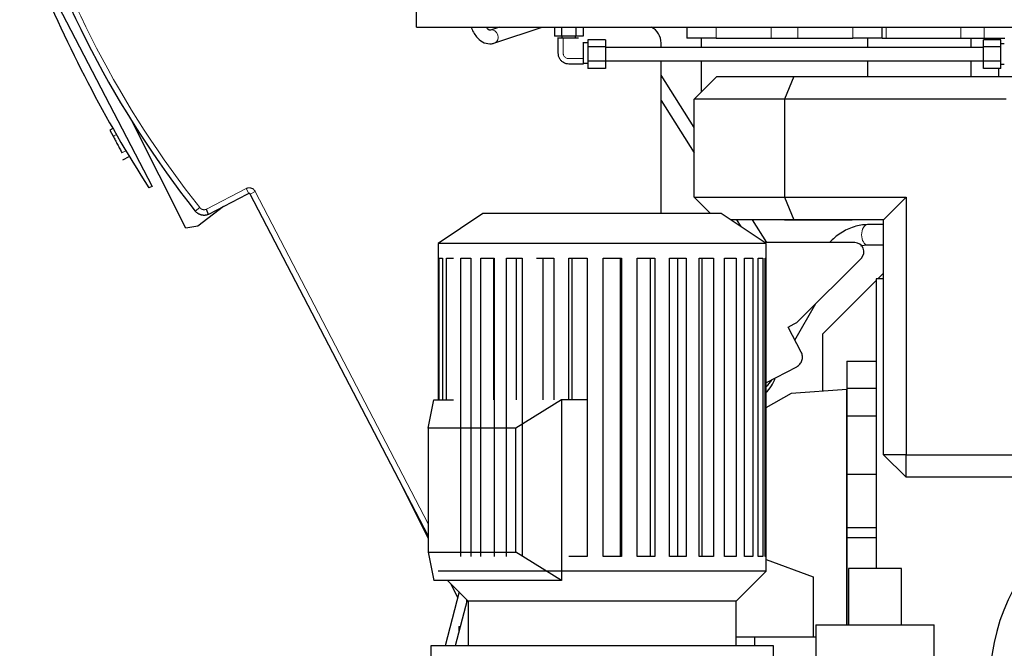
# Model space of a CAD drawing. Header units: inches. Extents: x 0 to 23760, y -13 to 16800.
# Tile 186 of 256: x 10269 to 11141, y 12413 to 12969. Entities that reach past the tile are written whole.
import ezdxf

# ---------------------------------------------------------------- set-up
doc = ezdxf.new("R2010")
doc.units = ezdxf.units.IN
doc.layers.add('1', color=7, linetype='Continuous', true_color=0xffffff)
doc.layers.add('254', color=7, linetype='Continuous', true_color=0xffffff)

msp = doc.modelspace()

# ---------------------------------------------------------------- linework, layer by layer
at = {"layer": '1', "color": 2, "linetype": 'Continuous', "lineweight": 25}
for p, q in [((10286.655, 13013.059), (10386.319, 12821.605)), ((10620.49, 12962.802), (10620.49, 12977.308)), ((10620.49, 12962.802), (12690.49, 12962.802)), ((10694.288, 12962.802), (10686.118, 12960.06)), ((10689.936, 12948.683), (10731.999, 12962.802)), ((10742.788, 12962.802), (10742.788, 12954.802)), ((10749.139, 12962.802), (10749.139, 12954.802)), ((10761.841, 12962.802), (10761.841, 12954.802)), ((10768.192, 12962.802), (10768.192, 12954.802)), ((10860.212, 12962.802), (10860.212, 12952.802)), ((11033.211, 12952.802), (11033.211, 12962.802)), ((10749.139, 12954.802), (10742.788, 12954.802)), ((10761.841, 12954.802), (10749.139, 12954.802)), ((10749.49, 12954.802), (10749.49, 12952.802)), ((10761.49, 12952.802), (10761.49, 12954.802)), ((10768.192, 12954.802), (10761.841, 12954.802)), ((10772.49, 12948.802), (10768.49, 12948.802)), ((10768.49, 12930.802), (10768.49, 12948.802)), ((10772.49, 12951.503), (10772.49, 12945.152)), ((10787.99, 12951.503), (10772.49, 12951.503)), ((10787.99, 12951.503), (10787.99, 12945.152)), ((10837.391, 12944.799), (10837.391, 12948.57)), ((10886.045, 12952.802), (10860.212, 12952.802)), ((10872.782, 12952.802), (10872.782, 12944.801)), ((10886.045, 12952.802), (10934.788, 12952.802)), ((10934.788, 12952.802), (10958.634, 12952.802)), ((10958.634, 12952.802), (11007.378, 12952.802)), ((11033.211, 12952.802), (11007.378, 12952.802)), ((11020.598, 12944.801), (11020.598, 12952.801)), ((11033.211, 12952.802), (11036.78, 12952.802)), ((11036.78, 12952.802), (11102.973, 12952.802)), ((11102.973, 12952.802), (11123.625, 12952.802)), ((11122.99, 12945.152), (11122.99, 12951.503)), ((11138.49, 12951.503), (11122.99, 12951.503)), ((11123.625, 12952.802), (11141.858, 12952.802)), ((11133.49, 12952.802), (11133.49, 12951.503)), ((11138.49, 12945.152), (11138.49, 12951.503)), ((11141.49, 12947.802), (11138.49, 12947.802)), ((10772.49, 12945.152), (10772.49, 12932.451)), ((10787.99, 12945.152), (10772.49, 12945.152)), ((10787.99, 12945.152), (10787.99, 12932.451)), ((11122.99, 12944.802), (10787.99, 12944.802)), ((11138.49, 12945.152), (11122.99, 12945.152)), ((11122.99, 12932.451), (11122.99, 12945.152)), ((11138.49, 12932.451), (11138.49, 12945.152)), ((10768.49, 12930.802), (10772.49, 12930.802)), ((10772.49, 12932.451), (10772.49, 12926.1)), ((10787.99, 12932.451), (10772.49, 12932.451)), ((10787.99, 12932.802), (11122.99, 12932.802)), ((10787.99, 12932.451), (10787.99, 12926.1)), ((10837.391, 12797.577), (10837.391, 12932.8)), ((10872.782, 12932.802), (10872.782, 12905.034)), ((11020.598, 12918.942), (11020.598, 12932.802)), ((11122.99, 12926.1), (11122.99, 12932.451)), ((11138.49, 12932.451), (11122.99, 12932.451)), ((11138.49, 12926.1), (11138.49, 12932.451)), ((10787.99, 12926.1), (10772.49, 12926.1)), ((11138.49, 12926.1), (11122.99, 12926.1)), ((11138.49, 12929.802), (11141.49, 12929.802)), ((10866.691, 12873.838), (10837.392, 12920.23)), ((10886.69, 12918.941), (10866.69, 12898.941)), ((10886.69, 12918.941), (10954.974, 12918.941)), ((10954.974, 12918.941), (10946.69, 12898.941)), ((10954.974, 12918.941), (11151.444, 12918.941)), ((10837.393, 12897.756), (10866.688, 12851.37)), ((10866.69, 12812.127), (10866.69, 12898.941)), ((10946.69, 12898.941), (10866.69, 12898.941)), ((10946.69, 12898.941), (10946.69, 12812.14)), ((11143.16, 12898.941), (10946.69, 12898.941)), ((10351.589, 12872.941), (10349.018, 12871.602)), ((10349.018, 12871.602), (10351.891, 12866.085)), ((10360.338, 12845.302), (10366.047, 12848.273)), ((10386.319, 12821.605), (10383.447, 12820.296)), ((10470.147, 12814.466), (10436.373, 12796.885)), ((10470.195, 12814.373), (10470.147, 12814.466)), ((10471.969, 12815.296), (10470.195, 12814.373)), ((10630.983, 12511.997), (10473.317, 12814.871)), ((10866.69, 12812.127), (10946.69, 12812.14)), ((10866.69, 12812.127), (10881.242, 12797.577)), ((10946.69, 12812.14), (11054.468, 12812.158)), ((10946.69, 12812.14), (10954.974, 12792.142)), ((11054.468, 12812.158), (11034.468, 12792.155)), ((11054.468, 12812.158), (11054.468, 12584.001)), ((10679.534, 12797.577), (10639.934, 12771.177)), ((10890.734, 12797.577), (10679.534, 12797.577)), ((10930.334, 12771.177), (10890.734, 12797.577)), ((10954.974, 12792.142), (10898.902, 12792.132)), ((10904.097, 12792.135), (10907.878, 12786.149)), ((10931.123, 12771.814), (10918.29, 12792.136)), ((10946.69, 12792.14), (11006.69, 12792.14)), ((11034.468, 12792.155), (10954.974, 12792.142)), ((11006.69, 12792.14), (11006.7, 12792.15)), ((11034.468, 12584.001), (11034.468, 12792.155)), ((11034.469, 12787.798), (11020.255, 12787.798)), ((10930.334, 12771.177), (10639.934, 12771.177)), ((10639.934, 12771.177), (10639.934, 12757.977)), ((11009.149, 12771.814), (10929.377, 12771.814)), ((10930.334, 12757.977), (10930.334, 12771.177)), ((11020.255, 12769.798), (11034.469, 12769.798)), ((10639.948, 12757.977), (10639.948, 12632.572)), ((10640.816, 12632.572), (10640.816, 12757.977)), ((10640.816, 12757.977), (10643.538, 12757.977)), ((10643.538, 12757.977), (10643.538, 12632.572)), ((10647.292, 12632.572), (10647.292, 12757.977)), ((10647.292, 12757.977), (10653.316, 12757.977)), ((10659.792, 12493.977), (10659.792, 12757.977)), ((10659.792, 12757.977), (10668.855, 12757.977)), ((10668.855, 12757.977), (10668.855, 12493.977)), ((10677.77, 12493.977), (10677.77, 12757.977)), ((10677.77, 12757.977), (10689.476, 12757.977)), ((10688.971, 12757.977), (10688.971, 12632.572)), ((10689.476, 12757.977), (10689.476, 12493.977)), ((10700.44, 12493.977), (10700.44, 12757.977)), ((10700.44, 12757.977), (10714.277, 12757.977)), ((10709.068, 12757.977), (10709.068, 12632.572)), ((10714.277, 12757.977), (10714.277, 12493.977)), ((10726.812, 12757.977), (10742.176, 12757.977)), ((10732.489, 12757.977), (10732.489, 12632.572)), ((10742.176, 12757.977), (10742.176, 12632.572)), ((10755.733, 12632.572), (10755.733, 12757.977)), ((10755.733, 12757.977), (10771.952, 12757.977)), ((10758.211, 12757.977), (10758.211, 12632.572)), ((10771.952, 12757.977), (10771.952, 12493.977)), ((10785.939, 12493.977), (10785.939, 12757.977)), ((10785.939, 12757.977), (10802.304, 12757.977)), ((10801.483, 12493.977), (10801.483, 12757.977)), ((10802.304, 12757.977), (10802.304, 12493.977)), ((10816.11, 12493.977), (10816.11, 12757.977)), ((10816.11, 12757.977), (10831.906, 12757.977)), ((10827.847, 12493.977), (10827.847, 12757.977)), ((10831.906, 12757.977), (10831.906, 12493.977)), ((10844.927, 12493.977), (10844.927, 12757.977)), ((10844.927, 12757.977), (10859.464, 12757.977)), ((10852.344, 12493.977), (10852.344, 12757.977)), ((10859.464, 12757.977), (10859.464, 12493.977)), ((10871.131, 12493.977), (10871.131, 12757.977)), ((10871.131, 12757.977), (10883.773, 12757.977)), ((10873.904, 12493.977), (10873.904, 12757.977)), ((10883.773, 12757.977), (10883.773, 12493.977)), ((10893.576, 12493.977), (10893.576, 12757.977)), ((10893.576, 12757.977), (10903.771, 12757.977)), ((10903.771, 12757.977), (10903.771, 12493.977)), ((10911.282, 12493.977), (10911.282, 12757.977)), ((10911.282, 12757.977), (10918.584, 12757.977)), ((10918.584, 12757.977), (10918.584, 12493.977)), ((10923.474, 12493.977), (10923.474, 12757.977)), ((10923.474, 12757.977), (10927.565, 12757.977)), ((10927.565, 12757.977), (10927.565, 12493.977)), ((10929.621, 12493.977), (10929.621, 12757.977)), ((10929.621, 12757.977), (10930.334, 12757.977)), ((10930.321, 12757.977), (10930.321, 12493.977)), ((10959.454, 12702.818), (11014.802, 12758.166)), ((11027.99, 12738.302), (10980.49, 12690.802)), ((11034.472, 12739.802), (11027.99, 12739.802)), ((11027.99, 12739.802), (11027.99, 12483.243)), ((11034.469, 12744.78), (11029.49, 12739.802)), ((10955.99, 12685.413), (10974.578, 12717.941)), ((10949.91, 12696.971), (10955.324, 12699.789)), ((10953.838, 12689.544), (10949.91, 12696.971)), ((10961.565, 12674.702), (10953.838, 12689.544)), ((10980.49, 12690.802), (10980.49, 12640.297)), ((10930.32, 12647.756), (10957.535, 12661.923)), ((11002.04, 12666.802), (11002.04, 12642.802)), ((11002.04, 12666.802), (11027.99, 12666.802)), ((11002.04, 12642.802), (11002.04, 12618.302)), ((11002.04, 12642.802), (11027.99, 12642.802)), ((10952.49, 12638.34), (10930.32, 12625.558)), ((11001.99, 12641.802), (10952.49, 12638.34)), ((11001.99, 12433.243), (11001.99, 12641.802)), ((10630.985, 12607.577), (10635.935, 12632.577)), ((10635.935, 12632.577), (10653.317, 12632.577)), ((10749.072, 12632.577), (10708.767, 12607.577)), ((10771.953, 12632.577), (10749.072, 12632.577)), ((10749.072, 12632.577), (10749.072, 12472.577)), ((11002.04, 12618.302), (11002.04, 12566.802)), ((11002.04, 12618.302), (11027.99, 12618.302)), ((10630.985, 12607.577), (10630.985, 12497.577)), ((10708.767, 12607.577), (10630.985, 12607.577)), ((10708.767, 12497.577), (10708.767, 12607.577)), ((11054.468, 12584.001), (11034.468, 12584.001)), ((11054.468, 12564.001), (11034.468, 12584.001)), ((11054.468, 12584.001), (11182.468, 12584.001)), ((11054.468, 12564.001), (11054.468, 12584.001)), ((10601.437, 12568.755), (10630.984, 12509.745)), ((11002.04, 12566.802), (11002.04, 12519.618)), ((11002.04, 12566.802), (11027.99, 12566.802)), ((11182.468, 12564.001), (11054.468, 12564.001)), ((11002.04, 12519.618), (11002.04, 12510.802)), ((11002.04, 12519.618), (11027.99, 12519.618)), ((11002.04, 12510.802), (11027.99, 12510.802)), ((11002.04, 12510.802), (11002.04, 12433.249)), ((10630.985, 12497.577), (10635.935, 12472.577)), ((10630.985, 12497.577), (10708.767, 12497.577)), ((10749.072, 12472.577), (10708.767, 12497.577)), ((10771.952, 12493.977), (10755.733, 12493.977)), ((10802.304, 12493.977), (10785.939, 12493.977)), ((10831.906, 12493.977), (10816.11, 12493.977)), ((10859.464, 12493.977), (10844.927, 12493.977)), ((10883.773, 12493.977), (10871.131, 12493.977)), ((10903.771, 12493.977), (10893.576, 12493.977)), ((10918.584, 12493.977), (10911.282, 12493.977)), ((10927.565, 12493.977), (10923.474, 12493.977)), ((10930.334, 12493.977), (10929.621, 12493.977)), ((10930.334, 12480.777), (10930.334, 12493.977)), ((10930.333, 12491.257), (10971.99, 12475.791)), ((10930.334, 12480.777), (10639.934, 12480.777)), ((10903.934, 12454.377), (10930.334, 12480.777)), ((11003.348, 12483.251), (11003.348, 12433.251)), ((11050.348, 12483.251), (11003.348, 12483.251)), ((11050.348, 12433.251), (11050.348, 12483.251)), ((10749.072, 12472.577), (10635.935, 12472.577)), ((10648.134, 12472.577), (10666.334, 12454.377)), ((10651.058, 12469.654), (10657.09, 12457.607)), ((10971.99, 12475.791), (10971.99, 12422.801)), ((10658.316, 12462.394), (10646.139, 12414.778)), ((10665.663, 12455.05), (10654.872, 12414.779)), ((10665.067, 12455.644), (10665.067, 12452.827)), ((10903.934, 12454.377), (10666.334, 12454.377)), ((10666.334, 12454.377), (10666.334, 12414.777)), ((10903.934, 12414.777), (10903.934, 12454.377)), ((10974.348, 12433.251), (10974.348, 12350.822)), ((10974.348, 12433.251), (11026.848, 12433.251)), ((11026.848, 12433.251), (11079.348, 12433.251)), ((11079.348, 12350.822), (11079.348, 12433.251)), ((10658.02, 12431.8), (10658.119, 12431.8)), ((10658.02, 12431.8), (10658.02, 12426.526)), ((10658.119, 12431.8), (10659.433, 12431.8)), ((10903.934, 12422.802), (10920.389, 12422.802)), ((10920.389, 12422.802), (10974.347, 12422.802)), ((10920.389, 12414.776), (10920.389, 12422.802)), ((10936.934, 12414.777), (10633.334, 12414.777)), ((10633.334, 12414.777), (10633.334, 12401.577)), ((10936.934, 12401.577), (10936.934, 12414.777))]:
    msp.add_line(p, q, dxfattribs=at)
at = {"layer": '1', "color": 110, "linetype": 'Continuous', "lineweight": 13}
for p, q in [((10886.045, 12962.802), (10886.045, 12952.802)), ((10934.788, 12962.802), (10934.788, 12952.802)), ((10958.634, 12962.802), (10958.634, 12952.802)), ((11007.378, 12962.802), (11007.378, 12952.802)), ((11036.78, 12962.802), (11036.78, 12952.802)), ((11102.973, 12962.802), (11102.973, 12952.802)), ((11123.625, 12962.802), (11123.625, 12952.802)), ((10689.932, 12948.682), (10689.936, 12948.683)), ((10354.687, 12867.54), (10351.891, 12866.085)), ((10363.077, 12853.243), (10359.535, 12851.399)), ((10434.429, 12801.391), (10469.66, 12819.731)), ((10471.969, 12815.296), (10469.66, 12819.731)), ((10473.317, 12814.871), (10477.752, 12817.18)), ((10477.752, 12817.18), (10630.984, 12522.824)), ((10424.601, 12799.796), (10428.526, 12802.894))]:
    msp.add_line(p, q, dxfattribs=at)
at = {"layer": '1', "color": 2, "linetype": 'Continuous', "lineweight": 25}
for centre, radius, start, end in [((11131.096, 13357.517), 900.105, 196.711747, 218.288253), ((11393.804, 13467.736), 1200, 202.348122, 212.651878), ((10908.824, 12661.302), 31, 313.903125, 342.445781), ((11305.499, 12380.895), 176.968, 129.104483, 232.954739)]:
    msp.add_arc(centre, radius, start, end, dxfattribs=at)
at = {"layer": '1', "color": 110, "linetype": 'Continuous', "lineweight": 13}
msp.add_arc((11131.096, 13357.517), 895.105, 196.711747, 218.288253, dxfattribs=at)
for centre, major_axis, ratio, start_param, end_param in [((10688.027, 12954.371), (1.909, -5.688), 0.8311584, 0, 3.1407741), ((11020.255, 12778.798), (0, -9), 0.5756266, 3.1415927, 4.712389), ((11020.255, 12778.798), (0, -9), 0.5756266, 4.712389, 6.2831853)]:
    msp.add_ellipse(centre, major_axis=major_axis, ratio=ratio, start_param=start_param, end_param=end_param, dxfattribs=at)
at = {"layer": '1', "color": 2, "linetype": 'Continuous', "lineweight": 25}
for centre, major_axis, ratio, start_param, end_param in [((10821.381, 12948.55), (11.327, 11.327), 0.9987828, 5.4983961, 6.5949183), ((11009.125, 12763.809), (7.422, 3.074), 0.9958623, 5.1065561, 7.4598145), ((10948.044, 12714.049), (-13.239, -9.707), 0.9746497, 1.4141718, 1.7274209)]:
    msp.add_ellipse(centre, major_axis=major_axis, ratio=ratio, start_param=start_param, end_param=end_param, dxfattribs=at)
for points, knots in [([(10669.002, 12962.721), (10669.099, 12962.459), (10670.516, 12958.727), (10673.831, 12953.162), (10680.263, 12948.475), (10686, 12947.689), (10689.018, 12948.377), (10689.936, 12948.683)], [0, 0, 0, 0, 0.0260823, 0.3743023, 0.6481344, 0.8934281, 1, 1, 1, 1]), ([(10686.118, 12960.06), (10685.975, 12959.959), (10685.441, 12959.954), (10684.456, 12960.203), (10682.967, 12961.83), (10682.409, 12962.62)], [0, 0, 0, 0, 0.2773609, 0.7306039, 1, 1, 1, 1]), ([(10750.584, 12952.802), (10750.57, 12952.802), (10750.555, 12952.802), (10750.515, 12952.802), (10750.449, 12952.802), (10750.314, 12952.802), (10750.046, 12952.802), (10749.509, 12952.802), (10748.436, 12952.802), (10747.362, 12952.802), (10746.442, 12952.802), (10746.1, 12952.802), (10745.864, 12952.802), (10745.768, 12952.802), (10745.713, 12952.802), (10745.675, 12952.802), (10745.687, 12952.802), (10745.745, 12952.802), (10745.842, 12952.802), (10745.932, 12952.802), (10745.984, 12952.802)], [0, 0, 0, 0, 0.0055095, 0.0110189, 0.0220378, 0.0440756, 0.0881513, 0.1763025, 0.352605, 0.70521, 0.7933613, 0.8815125, 0.9035504, 0.9255882, 0.9366071, 0.9393618, 0.9421165, 0.947626, 0.9696638, 1, 1, 1, 1]), ([(10745.984, 12952.802), (10745.841, 12949.346), (10746.125, 12944.255), (10745.842, 12938.16), (10747.156, 12935.007), (10748.687, 12933), (10750.696, 12931.471), (10753.849, 12930.152), (10759.944, 12930.437), (10765.034, 12930.153), (10768.49, 12930.296)], [0, 0, 0, 0, 0.2533578, 0.3777778, 0.4388868, 0.4999352, 0.5611436, 0.6222795, 0.7466422, 1, 1, 1, 1]), ([(10764.049, 12952.802), (10763.649, 12952.802), (10762.642, 12952.802), (10761.467, 12952.802), (10760.668, 12952.802), (10760.463, 12952.802), (10760.413, 12952.802), (10760.39, 12952.802), (10760.328, 12952.802), (10760.207, 12952.802), (10760.016, 12952.802), (10759.552, 12952.802), (10758.864, 12952.802), (10757.024, 12952.802), (10754.877, 12952.802), (10752.729, 12952.802), (10751.656, 12952.802), (10751.119, 12952.802), (10750.851, 12952.802), (10750.716, 12952.802), (10750.642, 12952.802), (10750.598, 12952.802), (10750.584, 12952.802)], [0, 0, 0, 0, 0.1402703, 0.3552027, 0.4089358, 0.4223691, 0.4257274, 0.4274066, 0.4290857, 0.4358024, 0.4492356, 0.4626689, 0.516402, 0.5701351, 0.7850676, 0.8925338, 0.9462669, 0.9731334, 0.9865667, 0.9932834, 0.9966417, 1, 1, 1, 1]), ([(10768.49, 12934.896), (10768.49, 12934.91), (10768.49, 12934.953), (10768.49, 12935.027), (10768.49, 12935.163), (10768.49, 12935.431), (10768.49, 12935.968), (10768.49, 12937.041), (10768.49, 12939.188), (10768.49, 12941.335), (10768.49, 12943.175), (10768.49, 12943.864), (10768.49, 12944.327), (10768.49, 12944.519), (10768.49, 12944.64), (10768.49, 12944.702), (10768.49, 12944.725), (10768.49, 12944.775), (10768.49, 12944.98), (10768.49, 12945.779), (10768.49, 12947.168), (10768.49, 12948.483), (10768.49, 12949.207), (10768.49, 12949.307)], [0, 0, 0, 0, 0.0030258, 0.0060516, 0.0121031, 0.0242062, 0.0484124, 0.0968248, 0.1936496, 0.3872993, 0.4357117, 0.4841241, 0.4962272, 0.5083303, 0.5143818, 0.5158947, 0.5174076, 0.5204334, 0.5325365, 0.5809489, 0.7745985, 0.9682481, 1, 1, 1, 1]), ([(10768.49, 12930.356), (10768.49, 12930.49), (10768.49, 12930.774), (10768.49, 12931.674), (10768.49, 12932.747), (10768.49, 12933.82), (10768.49, 12934.358), (10768.49, 12934.625), (10768.49, 12934.76), (10768.49, 12934.826), (10768.49, 12934.867), (10768.49, 12934.881), (10768.49, 12934.896)], [0, 0, 0, 0, 0.08773, 0.1890933, 0.5945467, 0.7972733, 0.8986367, 0.9493183, 0.9746592, 0.9873296, 0.9936648, 1, 1, 1, 1]), ([(11112.052, 12918.893), (11112.065, 12922.061), (11112.068, 12926.701), (11112.074, 12931.337), (11112.076, 12932.79)], [0, 0, 0, 0, 0.6866562, 1, 1, 1, 1]), ([(11136.49, 12926.099), (11136.49, 12924.5), (11136.49, 12922.114), (11136.49, 12919.729), (11136.49, 12918.942)], [0, 0, 0, 0, 0.6703168, 1, 1, 1, 1]), ([(10351.891, 12866.085), (10352.458, 12864.994), (10353.07, 12863.819), (10354.38, 12861.302), (10355.052, 12860.013), (10356.069, 12858.057), (10356.411, 12857.401), (10357.078, 12856.119), (10357.407, 12855.488), (10358.376, 12853.627), (10358.982, 12852.463), (10359.535, 12851.399)], [0, 0, 0, 0, 0.25, 0.25, 0.5, 0.5, 0.625, 0.625, 0.75, 0.75, 1, 1, 1, 1]), ([(10473.317, 12814.871), (10473.286, 12814.93), (10473.251, 12814.984), (10473.19, 12815.06), (10473.168, 12815.085), (10473.122, 12815.132), (10473.098, 12815.154), (10473.023, 12815.217), (10472.969, 12815.254), (10472.898, 12815.294), (10472.883, 12815.301), (10472.854, 12815.315), (10472.839, 12815.322), (10472.793, 12815.342), (10472.762, 12815.353), (10472.669, 12815.382), (10472.606, 12815.396), (10472.524, 12815.405), (10472.507, 12815.406), (10472.475, 12815.408), (10472.426, 12815.41), (10472.344, 12815.407), (10472.28, 12815.398), (10472.231, 12815.389), (10472.215, 12815.386), (10472.183, 12815.378), (10472.167, 12815.374), (10472.088, 12815.351), (10472.028, 12815.327), (10471.969, 12815.296)], [0, 0, 0, 0, 0.125, 0.125, 0.1875, 0.1875, 0.25, 0.25, 0.375, 0.375, 0.40625, 0.40625, 0.4375, 0.4375, 0.5, 0.5, 0.625, 0.625, 0.65625, 0.65625, 0.6875, 0.75, 0.8125, 0.8125, 0.84375, 0.84375, 0.875, 0.875, 1, 1, 1, 1]), ([(10435.729, 12796.549), (10435.721, 12796.547), (10435.713, 12796.544), (10435.698, 12796.539), (10435.675, 12796.531), (10435.621, 12796.512), (10435.514, 12796.477), (10435.297, 12796.408), (10435.111, 12796.355), (10434.736, 12796.257), (10434.484, 12796.201), (10434.103, 12796.132), (10433.975, 12796.111), (10433.783, 12796.084), (10433.718, 12796.076), (10433.589, 12796.06), (10433.525, 12796.053), (10433.202, 12796.02), (10432.944, 12796.003), (10432.43, 12795.991), (10431.918, 12795.998), (10431.407, 12796.045), (10430.898, 12796.111), (10430.644, 12796.154), (10430.327, 12796.221), (10430.264, 12796.235), (10430.137, 12796.264), (10430.074, 12796.279), (10429.886, 12796.326), (10429.761, 12796.36), (10429.39, 12796.469), (10428.903, 12796.632), (10428.195, 12796.932), (10427.739, 12797.168), (10427.402, 12797.359), (10427.291, 12797.425), (10427.126, 12797.527), (10427.071, 12797.562), (10426.962, 12797.633), (10426.908, 12797.668), (10425.997, 12798.284), (10425.245, 12798.98), (10424.601, 12799.796)], [0, 0, 0, 0, 0.0019531, 0.0019531, 0.0039062, 0.0078125, 0.015625, 0.03125, 0.0625, 0.0625, 0.125, 0.125, 0.15625, 0.15625, 0.171875, 0.171875, 0.1875, 0.1875, 0.25, 0.25, 0.3125, 0.375, 0.375, 0.4375, 0.4375, 0.453125, 0.453125, 0.46875, 0.46875, 0.5, 0.5, 0.5625, 0.625, 0.6875, 0.6875, 0.71875, 0.71875, 0.734375, 0.734375, 0.75, 0.75, 1, 1, 1, 1]), ([(10436.373, 12796.885), (10436.362, 12796.912), (10436.348, 12796.944), (10436.315, 12797.019), (10436.278, 12797.105), (10436.233, 12797.211), (10436.195, 12797.299), (10436.175, 12797.344), (10436.154, 12797.393), (10436.14, 12797.426), (10436.133, 12797.443), (10436.095, 12797.529), (10436.032, 12797.675), (10435.927, 12797.92), (10435.849, 12798.1), (10435.788, 12798.241), (10435.757, 12798.314), (10435.725, 12798.388), (10435.703, 12798.439), (10435.692, 12798.464), (10435.637, 12798.592), (10435.546, 12798.803), (10435.402, 12799.135), (10435.302, 12799.368), (10435.225, 12799.547), (10435.186, 12799.637), (10435.146, 12799.729), (10435.119, 12799.791), (10435.106, 12799.822), (10435.039, 12799.977), (10434.985, 12800.102), (10434.876, 12800.355), (10434.766, 12800.609), (10434.655, 12800.868), (10434.57, 12801.063), (10434.528, 12801.161), (10434.478, 12801.276), (10434.455, 12801.33), (10434.446, 12801.35), (10434.443, 12801.358), (10434.441, 12801.362), (10434.436, 12801.375), (10434.432, 12801.383), (10434.429, 12801.391)], [0, 0, 0, 0, 0.0625, 0.0625, 0.125, 0.1875, 0.1875, 0.21875, 0.234375, 0.234375, 0.25, 0.25, 0.3125, 0.375, 0.4375, 0.4375, 0.46875, 0.484375, 0.484375, 0.5, 0.5, 0.5625, 0.625, 0.6875, 0.6875, 0.71875, 0.734375, 0.734375, 0.75, 0.75, 0.8125, 0.8125, 0.875, 0.9375, 0.9375, 0.96875, 0.984375, 0.9921875, 0.9941406, 0.9941406, 0.9960937, 0.9960937, 1, 1, 1, 1]), ([(10436.373, 12796.885), (10436.295, 12796.844), (10436.219, 12796.804), (10436.128, 12796.757), (10436.111, 12796.748), (10436.075, 12796.73), (10436.058, 12796.721), (10436.007, 12796.694), (10435.974, 12796.677), (10435.913, 12796.645), (10435.885, 12796.63), (10435.846, 12796.61), (10435.833, 12796.604), (10435.81, 12796.592), (10435.789, 12796.581), (10435.772, 12796.572), (10435.757, 12796.564), (10435.75, 12796.56), (10435.735, 12796.552), (10435.729, 12796.549), (10435.729, 12796.549)], [0, 0, 0, 0, 0.2513637, 0.2513637, 0.3142046, 0.3142046, 0.3770455, 0.3770455, 0.5027274, 0.5027274, 0.6284092, 0.6284092, 0.6912501, 0.6912501, 0.754091, 0.816932, 0.816932, 0.8797729, 0.8797729, 1, 1, 1, 1]), ([(11020.342, 12787.796), (11016.277, 12787.758), (11008.306, 12786.481), (10996.526, 12780.905), (10989.596, 12775.059), (10986.563, 12771.846)], [0, 0, 0, 0, 0.3373029, 0.6745997, 1, 1, 1, 1]), ([(10957.535, 12661.923), (10957.537, 12661.924), (10957.54, 12661.926), (10958.637, 12662.498), (10959.629, 12663.295), (10961.214, 12665.186), (10961.826, 12666.301), (10962.383, 12668.07), (10962.512, 12668.688), (10962.646, 12669.919), (10962.653, 12670.537), (10962.545, 12671.775), (10962.427, 12672.392), (10962.081, 12673.576), (10961.852, 12674.15), (10961.565, 12674.702)], [0, 0, 0, 0, 0.0004792, 0.0004792, 0.2504723, 0.2504723, 0.5004653, 0.5004653, 0.6254619, 0.6254619, 0.7504584, 0.7504584, 0.8754549, 0.8754549, 1, 1, 1, 1]), ([(10929.718, 12643.505), (10929.999, 12643.776), (10932.049, 12645.792), (10933.907, 12647.971), (10935.379, 12649.986)], [0, 0, 0, 0, 0.1356005, 1, 1, 1, 1])]:
    msp.add_open_spline(points, degree=3, knots=knots, dxfattribs=at)
at = {"layer": '1', "color": 110, "linetype": 'Continuous', "lineweight": 13}
for points, knots in [([(10750.584, 12952.802), (10750.584, 12951.076), (10750.584, 12947.624), (10750.584, 12943.742), (10750.584, 12941.261), (10750.584, 12940.394), (10750.583, 12939.888), (10750.588, 12939.541), (10750.621, 12939.11), (10750.882, 12937.751), (10751.537, 12936.612), (10753.011, 12935.488), (10753.969, 12935.092), (10754.798, 12934.933), (10755.229, 12934.9), (10755.577, 12934.895), (10756.083, 12934.896), (10756.949, 12934.896), (10759.43, 12934.896), (10763.313, 12934.896), (10766.764, 12934.896), (10768.49, 12934.896)], [0, 0, 0, 0, 0.125, 0.25, 0.28125, 0.3046875, 0.3125, 0.3203125, 0.34375, 0.375, 0.5, 0.5625, 0.625, 0.65625, 0.6796875, 0.6875, 0.6953125, 0.71875, 0.75, 0.875, 1, 1, 1, 1]), ([(10469.66, 12819.731), (10469.836, 12819.823), (10470.194, 12819.987), (10470.567, 12820.116), (10470.851, 12820.198), (10470.947, 12820.224), (10471.139, 12820.269), (10471.236, 12820.29), (10471.525, 12820.344), (10471.912, 12820.396), (10472.303, 12820.411), (10472.597, 12820.408), (10472.696, 12820.404), (10472.843, 12820.395), (10472.893, 12820.392), (10472.991, 12820.383), (10473.04, 12820.378), (10473.285, 12820.351), (10473.479, 12820.32), (10473.861, 12820.239), (10474.05, 12820.19), (10474.423, 12820.072), (10474.607, 12820.004), (10474.835, 12819.907), (10474.88, 12819.887), (10474.97, 12819.846), (10475.104, 12819.782), (10475.234, 12819.715), (10475.492, 12819.573), (10475.825, 12819.368), (10476.136, 12819.132), (10476.362, 12818.942), (10476.436, 12818.877), (10476.545, 12818.776), (10476.581, 12818.742), (10476.652, 12818.673), (10476.686, 12818.639), (10476.858, 12818.463), (10477.118, 12818.169), (10477.347, 12817.853), (10477.561, 12817.525), (10477.661, 12817.356), (10477.752, 12817.18)], [0, 0, 0, 0, 0.0625, 0.125, 0.125, 0.15625, 0.15625, 0.1875, 0.1875, 0.25, 0.3125, 0.3125, 0.34375, 0.34375, 0.359375, 0.359375, 0.375, 0.375, 0.4375, 0.4375, 0.5, 0.5, 0.5625, 0.5625, 0.578125, 0.578125, 0.59375, 0.625, 0.625, 0.6875, 0.75, 0.75, 0.78125, 0.78125, 0.796875, 0.796875, 0.8125, 0.8125, 0.875, 0.9375, 0.9375, 1, 1, 1, 1]), ([(10428.526, 12802.894), (10428.611, 12802.786), (10428.7, 12802.682), (10428.885, 12802.482), (10429.079, 12802.291), (10429.287, 12802.117), (10429.503, 12801.951), (10429.614, 12801.872), (10429.759, 12801.778), (10429.788, 12801.76), (10429.846, 12801.724), (10429.934, 12801.67), (10430.142, 12801.553), (10430.448, 12801.404), (10430.701, 12801.306), (10430.959, 12801.218), (10431.09, 12801.179), (10431.289, 12801.129), (10431.357, 12801.114), (10431.491, 12801.086), (10431.558, 12801.073), (10431.76, 12801.04), (10432.03, 12801.006), (10432.301, 12800.994), (10432.573, 12800.994), (10432.71, 12800.999), (10432.881, 12801.013), (10432.915, 12801.016), (10432.983, 12801.023), (10433.017, 12801.027), (10433.12, 12801.04), (10433.188, 12801.049), (10433.39, 12801.082), (10433.523, 12801.11), (10433.786, 12801.176), (10433.916, 12801.214), (10434.077, 12801.268), (10434.109, 12801.279), (10434.173, 12801.302), (10434.269, 12801.335), (10434.365, 12801.369), (10434.429, 12801.391)], [0, 0, 0, 0, 0.0625, 0.0625, 0.125, 0.1875, 0.1875, 0.25, 0.25, 0.265625, 0.265625, 0.28125, 0.3125, 0.375, 0.4375, 0.4375, 0.5, 0.5, 0.53125, 0.53125, 0.5625, 0.5625, 0.625, 0.6875, 0.6875, 0.75, 0.75, 0.765625, 0.765625, 0.78125, 0.78125, 0.8125, 0.8125, 0.875, 0.875, 0.9375, 0.9375, 0.953125, 0.953125, 0.96875, 1, 1, 1, 1])]:
    msp.add_open_spline(points, degree=3, knots=knots, dxfattribs=at)
at = {"layer": '1', "color": 2, "linetype": 'Continuous', "lineweight": 25}
for points in [[(11112.089, 12944.79), (11112.09, 12947.458), (11112.089, 12950.128), (11112.085, 12952.804)], [(11014.249, 12768.983), (11016.221, 12769.529), (11018.187, 12769.797), (11020.169, 12769.799)]]:
    msp.add_open_spline(points, degree=3, dxfattribs=at)
at = {"layer": '254', "color": 2, "linetype": 'Continuous', "lineweight": 25}
for p, q in [((10416.262, 12784.744), (10369.094, 12878.414)), ((10449.609, 12803.775), (10426.873, 12786.329)), ((10426.873, 12786.329), (10416.262, 12784.744))]:
    msp.add_line(p, q, dxfattribs=at)

doc.saveas('drawing.dxf')
